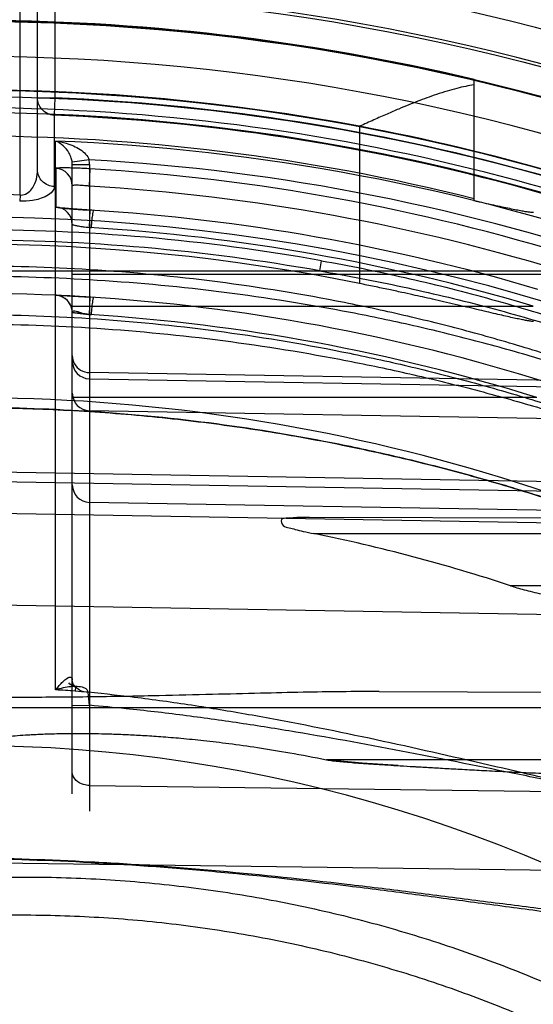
# Model space of a CAD drawing. Header units: millimetres. Extents: x 0 to 297, y 0 to 210.
# Tile 106 of 256: x 143.088 to 143.207, y 93.687 to 93.913. Entities that reach past the tile are written whole.
import ezdxf

# ---------------------------------------------------------------- set-up
doc = ezdxf.new("R2010")
doc.units = ezdxf.units.MM
doc.header["$LTSCALE"] = 16.335
doc.layers.get('0').update_dxf_attribs({"linetype": 'CONTINUOUS'})
for name, color, linetype in [('01_GLOBAL', 7, 'CONTINUOUS'), ('INTFCLR_1', 7, 'CONTINUOUS'), ('INTFCLR_144815', 7, 'CONTINUOUS')]:
    doc.layers.add(name, color=color, linetype=linetype)

msp = doc.modelspace()

# ---------------------------------------------------------------- linework, layer by layer
at = {"color": 7, "linetype": 'Continuous'}
msp.add_circle((144.2368034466, 92.193132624), 3.04, dxfattribs=at)
at = {"color": 9, "linetype": 'Continuous'}
msp.add_arc((144.2368034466, 92.193132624), 3.001038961, 92.9674534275, 177.0325465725, dxfattribs=at)
at = {"layer": '01_GLOBAL', "color": 7, "linetype": 'Continuous'}
msp.add_circle((144.2368034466, 92.193132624), 3.08, dxfattribs=at)
at = {"layer": 'INTFCLR_1', "color": 9, "linetype": 'Continuous'}
for p, q in [((143.088579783, 93.8731803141), (143.088579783, 94.01868962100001)), ((143.0925797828, 93.8789833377), (143.092579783, 94.00535628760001)), ((143.096579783, 94.00535628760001), (143.096579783, 93.89552179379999)), ((143.092579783, 93.89552179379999), (143.096579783, 93.89552179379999)), ((143.0965797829, 93.89552179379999), (143.0964158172, 93.8915360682)), ((143.0964158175, 93.8915360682), (143.0964158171, 93.87513319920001)), ((143.0967464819, 93.7594244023), (143.0967464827, 93.8855799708)), ((143.1044399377, 93.8812730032), (143.1005447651, 93.8807543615)), ((143.096751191, 93.8793030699), (143.0967545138, 93.8704255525)), ((143.1005797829, 93.7355103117), (143.100579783, 93.8801976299)), ((143.100579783, 93.8801976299), (143.1045099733, 93.8801976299)), ((143.1045099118, 93.8752119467), (143.1046788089, 93.87920232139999)), ((143.1045099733, 93.8801976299), (143.1045099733, 93.7315109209)), ((143.088579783, 93.8731803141), (143.0884814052, 93.87175807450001)), ((143.1574830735, 93.8557346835), (143.1578653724, 93.8580763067)), ((143.068579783, 93.8557346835), (143.2334656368, 93.8557346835)), ((143.1005797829, 93.8549923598), (143.2154849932, 93.8549923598)), ((143.100579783, 93.84765683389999), (143.2065316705, 93.84765683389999)), ((143.2926382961, 93.82918686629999), (143.1045099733, 93.832374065)), ((143.1045099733, 93.8309413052), (143.2891090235, 93.8277214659)), ((143.2073770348, 93.8265978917), (143.1005797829, 93.8265978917)), ((143.287268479, 93.8204180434), (143.1045099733, 93.82360577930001)), ((143.2870362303, 93.8059841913), (143.076579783, 93.80954966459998)), ((143.076579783, 93.80744231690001), (143.2834258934, 93.8038344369)), ((143.2818920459, 93.7994330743), (143.1045099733, 93.8025292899)), ((143.2815399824, 93.7965318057), (143.076579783, 93.8001067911)), ((143.284327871, 93.798631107), (143.1550886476, 93.7990822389)), ((143.1560563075, 93.7953562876), (143.2903510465, 93.7953562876)), ((143.3107125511, 93.7833562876), (143.2013173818, 93.7833562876)), ((143.2760223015, 93.7755318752), (143.076579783, 93.7790131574)), ((143.1013117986, 93.760199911), (143.101205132, 93.75913903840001)), ((143.1045099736, 93.7558763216), (143.1042502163, 93.7588317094)), ((143.1711067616, 93.75902632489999), (143.2879357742, 93.75861851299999)), ((143.068579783, 93.75535628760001), (143.2862403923, 93.75535628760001)), ((143.1005797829, 93.7558269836), (143.1045099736, 93.7558763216)), ((143.305009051, 93.74335628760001), (143.1590059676, 93.74335628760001)), ((143.1045099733, 93.737460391), (143.2926382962, 93.73498831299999)), ((143.076579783, 93.7197571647), (143.2870362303, 93.7169916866))]:
    msp.add_line(p, q, dxfattribs=at)
at = {"layer": 'INTFCLR_1', "color": 7, "linetype": 'Continuous'}
for p, q in [((143.0967464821, 93.8855799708), (143.0978383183, 93.88540202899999)), ((143.1045099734, 93.86571440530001), (143.1046837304, 93.86970406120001)), ((143.0967250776, 93.85013777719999), (143.1046950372, 93.84970124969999)), ((143.0967250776, 93.85013777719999), (143.1046950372, 93.84970124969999)), ((143.1045099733, 93.845709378), (143.1046950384, 93.84970124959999)), ((143.100579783, 93.8461402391), (143.1048952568, 93.8456609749)), ((143.1672205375, 93.7425455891), (143.1590059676, 93.74335628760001)), ((143.1754524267, 93.7420104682), (143.1672205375, 93.7425455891))]:
    msp.add_line(p, q, dxfattribs=at)
at = {"layer": 'INTFCLR_1', "color": 6, "linetype": 'Continuous'}
msp.add_line((143.100579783, 93.8461402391), (143.1045099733, 93.845709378), dxfattribs=at)
for centre, radius, start, end in [((143.076579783, 93.4093562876), 0.4878902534, 62.6696856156, 90.00000000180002), ((143.076579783, 93.4093562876), 0.4838903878, 62.4245665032, 90), ((143.076579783, 93.4093562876), 0.4827613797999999, 270, 90.00000002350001), ((143.0768903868, 93.40935272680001), 0.4706702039, 72.7321003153, 86.6152856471), ((143.076579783, 93.4093562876), 0.4587930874, 270, 90.00000002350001), ((143.0778578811, 93.4090543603), 0.3941372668, 71.7454116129, 78.556352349)]:
    msp.add_arc(centre, radius, start, end, dxfattribs=at)
at = {"layer": 'INTFCLR_1', "color": 9, "linetype": 'Continuous'}
for centre, radius, start, end in [((143.0765797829, 93.4093562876), 0.4865767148, 62.58972046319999, 87.6442799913), ((143.076579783, 93.40935628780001), 0.4825876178, 62.3438421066, 87.6442799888), ((143.0780419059, 93.40949295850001), 0.4764543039, 70.80368684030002, 87.7501121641), ((143.0961367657, 93.8801976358), 0.0044430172, 359.9998982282, 7.1982829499), ((143.0780995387, 93.4094915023), 0.4725162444, 70.8036894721, 86.80439256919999), ((143.0962136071, 93.88019728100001), 0.0082963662, 0.0023832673, 7.4500525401), ((143.0965814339, 93.8753082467), 0.003998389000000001, 0.02029869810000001, 87.5667220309), ((143.0769659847, 93.4093844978), 0.4666412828, 72.7319313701, 86.6160883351), ((143.0765814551, 93.51449621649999), 0.3588847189, 88.0841154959, 90.00026696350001), ((143.0965814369, 93.86643087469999), 0.0039983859, 0.0202744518, 87.51910509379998), ((143.076274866, 93.40935609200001), 0.4612237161, 73.4574954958, 86.4686572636), ((143.0776440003, 93.40947950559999), 0.4557132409, 79.8611195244, 90.13380172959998), ((143.0763446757, 93.40935609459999), 0.4572266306, 73.4571779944, 86.4683268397), ((143.0776815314, 93.40949255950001), 0.4533214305, 79.8609639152, 90.1392513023), ((143.076579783, 93.4093562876), 0.441241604, 61.9120625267, 89.9999999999), ((143.096579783, 93.8461402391), 0.004, 0, 87.37830171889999), ((143.0766490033, 93.409353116), 0.4372448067, 72.6035705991, 86.3466731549), ((143.1045781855, 93.8349392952), 0.0039984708, 180.0217090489, 269.0225367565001), ((143.076579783, 93.4093562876), 0.417241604, 56.81755615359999, 90), ((143.1045781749, 93.8276037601), 0.0039984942, 180.0215760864, 269.0226857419), ((143.104579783, 93.8065286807), 0.004, 180.0000000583, 268.999999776), ((143.0765797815, 93.4093562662), 0.3506485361, 85.9729165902, 86.7029528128), ((143.076579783, 93.4093562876), 0.3372409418, 22.4933176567, 89.9999999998)]:
    msp.add_arc(centre, radius, start, end, dxfattribs=at)
at = {"layer": 'INTFCLR_1', "color": 7, "linetype": 'Continuous'}
for centre, radius, start, end in [((143.0758516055, 93.3953881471), 0.4552285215, 86.26921706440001, 87.3671636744), ((143.0903289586, 93.73449472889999), 0.1121151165, 82.7334100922, 84.754049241), ((143.2981025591, 95.75221642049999), 2.0139441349, 266.5084999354, 266.7431427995)]:
    msp.add_arc(centre, radius, start, end, dxfattribs=at)
at = {"layer": 'INTFCLR_1', "color": 9, "linetype": 'Continuous'}
for points, knots in [([(143.0964158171, 93.8915360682), (143.0959124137, 93.8915566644), (143.0948236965, 93.8918130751), (143.0931603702, 93.8930376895), (143.092579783, 93.89460013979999), (143.092579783, 93.89552179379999)], [0, 0, 0, 0, 0.2507252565, 0.5413444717, 1, 1, 1, 1]), ([(143.1005447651, 93.8807543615), (143.1005069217, 93.8810536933), (143.1003400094, 93.8817890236), (143.0994787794, 93.8837203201), (143.098021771, 93.8850949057), (143.096746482, 93.8855799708)], [0, 0, 0, 0, 0.1428034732, 0.3542096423, 1, 1, 1, 1]), ([(143.088579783, 93.8731803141), (143.0887535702, 93.8731686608), (143.0894394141, 93.87319073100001), (143.090555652, 93.873718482), (143.0921315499, 93.87557907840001), (143.0925797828, 93.87757485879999), (143.092579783, 93.87898333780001)], [0, 0, 0, 0, 0.0675116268, 0.2639478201, 0.4540699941, 1, 1, 1, 1]), ([(143.0964158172, 93.87513319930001), (143.0959292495, 93.8751524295), (143.0949217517, 93.8753723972), (143.0936258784, 93.8762357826), (143.0927713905, 93.8775204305), (143.092579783, 93.8785127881), (143.092579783, 93.87898333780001)], [0, 0, 0, 0, 0.2447874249, 0.5059939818, 0.7634557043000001, 1, 1, 1, 1]), ([(143.1046788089, 93.87920232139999), (143.1041617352, 93.87923290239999), (143.1031464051, 93.8792872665), (143.1016785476, 93.87934948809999), (143.1002256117, 93.879399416), (143.0989417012, 93.87940546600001), (143.0977604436, 93.8794435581), (143.0972374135, 93.8793369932), (143.0967511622, 93.87938467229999), (143.096751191, 93.87930307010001)], [0, 0, 0, 0, 0.1956729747, 0.3838460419, 0.5560432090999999, 0.7412667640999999, 0.881626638, 0.9691736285, 1, 1, 1, 1]), ([(143.0964158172, 93.87513319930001), (143.0964158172, 93.874741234), (143.0960038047, 93.87380136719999), (143.094695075, 93.87288150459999), (143.0931005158, 93.8722582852), (143.091004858, 93.87180683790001), (143.0894699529, 93.87172500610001), (143.0884814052, 93.87175807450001)], [0, 0, 0, 0, 0.1269922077, 0.3073594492, 0.5057036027, 0.679542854, 1, 1, 1, 1]), ([(143.1045099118, 93.8752119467), (143.1042538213, 93.87524223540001), (143.1035224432, 93.87532104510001), (143.1023943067, 93.8754058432), (143.1012987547, 93.8754409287), (143.1008029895, 93.8753915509), (143.1005797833, 93.875354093), (143.100579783, 93.8753096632)], [0, 0, 0, 0, 0.195522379, 0.5548284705, 0.8787833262, 0.966313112, 1, 1, 1, 1]), ([(143.1578653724, 93.8580763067), (143.1642596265, 93.8569328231), (143.1769720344, 93.85436789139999), (143.1958064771, 93.8496687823), (143.21433032, 93.84411249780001), (143.2294845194, 93.8387406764), (143.239911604, 93.83456480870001), (143.2458064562, 93.83205476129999), (143.2516069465, 93.82948090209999), (143.2586638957, 93.82614865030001), (143.2655025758, 93.8226184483), (143.270740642, 93.8196942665), (143.2744563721, 93.81749605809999), (143.2779350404, 93.8152961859), (143.2811003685, 93.8131243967), (143.2838420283, 93.8110374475), (143.2860331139, 93.8090857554), (143.2875072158, 93.8074184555), (143.2880981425, 93.8062201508), (143.2880981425, 93.80572356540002)], [0, 0, 0, 0, 0.1368680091, 0.2731479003, 0.4088782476, 0.5442043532, 0.6117611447, 0.6455181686, 0.6791986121, 0.7454685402, 0.8099256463, 0.8413136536, 0.871861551, 0.9008796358, 0.9280292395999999, 0.952698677, 0.9735151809, 0.9895366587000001, 1, 1, 1, 1]), ([(143.2845028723, 93.8035578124), (143.2845320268, 93.80367174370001), (143.2840664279, 93.80396740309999), (143.2834800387, 93.80446496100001), (143.2822519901, 93.8052151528), (143.2807300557, 93.80614817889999), (143.2788418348, 93.807236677), (143.2758581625, 93.8089082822), (143.2725852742, 93.81065811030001), (143.2690824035, 93.8124645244), (143.2652527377, 93.81439007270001), (143.2602412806, 93.81681707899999), (143.2540172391, 93.81968771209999), (143.2453806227, 93.82347937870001), (143.234246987, 93.82800883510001), (143.2228430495, 93.8321833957), (143.2135253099, 93.8353187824), (143.2040800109, 93.8383137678), (143.1945404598, 93.8410661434), (143.1849214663, 93.8435736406), (143.1752649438, 93.84591423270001), (143.1583443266, 93.849559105), (143.1340073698, 93.8535254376), (143.1050950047, 93.85628164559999), (143.0859239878, 93.8568696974), (143.0765797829, 93.8568634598)], [0, 0, 0, 0, 0.0016246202, 0.0057382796, 0.0122045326, 0.020624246, 0.0307531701, 0.0421855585, 0.06792149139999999, 0.08199191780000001, 0.09663587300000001, 0.1271351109, 0.1589097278, 0.191316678, 0.2574313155, 0.3249182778, 0.3590433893, 0.3932372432, 0.4617974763, 0.496170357, 0.5305546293, 0.5990535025, 0.7352415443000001, 0.8709143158, 1, 1, 1, 1]), ([(143.1574830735, 93.8557346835), (143.1638395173, 93.8546382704), (143.1764828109, 93.852224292), (143.1952167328, 93.8477600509), (143.2136421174, 93.84248508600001), (143.2287205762, 93.8373799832), (143.2390995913, 93.8334111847), (143.2449626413, 93.8310195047), (143.250734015, 93.8285800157), (143.2577494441, 93.8254078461), (143.2645560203, 93.8220547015), (143.2697670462, 93.8192699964), (143.2734645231, 93.8171821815), (143.276923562, 93.8150884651), (143.2800726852, 93.8130245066), (143.2827973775, 93.81104019), (143.2849790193, 93.80918563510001), (143.2864366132, 93.8076062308), (143.2870410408, 93.8064587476), (143.2870362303, 93.8059841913)], [0, 0, 0, 0, 0.137561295, 0.2744141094, 0.4105726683, 0.5461541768, 0.6137615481, 0.64752046, 0.6811904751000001, 0.7473830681, 0.8116887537, 0.8429640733, 0.87337893, 0.9022313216, 0.9291876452, 0.9536238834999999, 0.9741733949, 0.9898789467, 1, 1, 1, 1]), ([(143.2834258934, 93.8038344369), (143.2834555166, 93.80394443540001), (143.282987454, 93.804225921), (143.2824103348, 93.8046991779), (143.2811865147, 93.80541316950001), (143.279674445, 93.80630117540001), (143.2777962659, 93.8073371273), (143.2748285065, 93.8089282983), (143.2715735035, 93.8105932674), (143.2680903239, 93.81231167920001), (143.264280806, 93.81414391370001), (143.2592957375, 93.81645297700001), (143.2531053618, 93.8191832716), (143.2445129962, 93.8227900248), (143.2334366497, 93.82709724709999), (143.222097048, 93.8310637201), (143.212831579, 93.83404230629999), (143.2034350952, 93.83688829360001), (143.1939469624, 93.8395023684), (143.1843814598, 93.8418829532), (143.1747752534, 93.84410547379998), (143.1579388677, 93.84756619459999), (143.1337304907, 93.85132818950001), (143.1049648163, 93.8539409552), (143.0858874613, 93.854497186), (143.0765797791, 93.8544904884)], [0, 0, 0, 0, 0.0015875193, 0.0056520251, 0.0120574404, 0.0204079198, 0.0304610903, 0.0418143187, 0.0673891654, 0.08137944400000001, 0.0959450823, 0.1262962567, 0.1579362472, 0.190224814, 0.2561523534, 0.3235168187, 0.357604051, 0.3917751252, 0.4603324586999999, 0.4947236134, 0.5291383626, 0.5977313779, 0.7342178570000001, 0.8702910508, 1, 1, 1, 1]), ([(143.07657978, 93.84571580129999), (143.085896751, 93.8457096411), (143.1049768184, 93.8450874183), (143.1336916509, 93.84226835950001), (143.1577905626, 93.8382749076), (143.1769062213, 93.83413111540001), (143.1887957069, 93.83114403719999), (143.1982508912, 93.82852264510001), (143.2076136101, 93.8257640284), (143.2191369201, 93.8220688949), (143.2326832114, 93.8172599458), (143.2437033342, 93.81297789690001), (143.2522565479, 93.8094505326), (143.258386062, 93.80683229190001), (143.2633150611, 93.80466192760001), (143.2666529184, 93.8031653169), (143.2684853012, 93.8023377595), (143.2710157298, 93.8011904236), (143.2738054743, 93.7999147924), (143.276486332, 93.79869442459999), (143.2778394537, 93.7980849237), (143.2790058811, 93.7975644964), (143.2802052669, 93.797044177), (143.2814777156, 93.796510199), (143.2820665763, 93.7963308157), (143.2826016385, 93.7961585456), (143.2826254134, 93.7962507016)], [0, 0, 0, 0, 0.1307897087, 0.2677697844, 0.4047495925, 0.4734241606, 0.54230541, 0.576803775, 0.6111558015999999, 0.6793183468, 0.7466483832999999, 0.8129134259, 0.8452601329, 0.8765233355, 0.9064770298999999, 0.9208618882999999, 0.9278736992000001, 0.9347014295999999, 0.9598634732, 0.9709448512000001, 0.9760316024, 0.9807221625, 0.9887877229, 0.9948915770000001, 0.9986639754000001, 1, 1, 1, 1]), ([(143.0765797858, 93.8435258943), (143.0858590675, 93.843520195), (143.1048431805, 93.842930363), (143.1334085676, 93.8402564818), (143.1573771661, 93.8364678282), (143.1763922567, 93.8325336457), (143.1882180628, 93.8296971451), (143.1976229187, 93.82720719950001), (143.2069324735, 93.8245874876), (143.2183902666, 93.82107786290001), (143.2318624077, 93.8165081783), (143.2428246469, 93.81243727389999), (143.2513330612, 93.80908315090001), (143.2574293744, 93.8065937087), (143.2623321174, 93.80452975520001), (143.2656522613, 93.8031064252), (143.2674747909, 93.8023194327), (143.2699914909, 93.8012283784), (143.2727664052, 93.80001520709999), (143.2754328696, 93.79885461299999), (143.2767787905, 93.79827508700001), (143.2779389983, 93.7977799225), (143.2791333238, 93.79728633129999), (143.2803968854, 93.7967748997), (143.2809872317, 93.796611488), (143.2815151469, 93.7964403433), (143.2815399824, 93.7965318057)], [0, 0, 0, 0, 0.1313495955, 0.2686565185, 0.4058580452, 0.4745887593, 0.5434829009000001, 0.5779698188, 0.6122979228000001, 0.6803743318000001, 0.7475662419, 0.8136422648, 0.8458776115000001, 0.8770217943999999, 0.9068517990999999, 0.9211743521, 0.9281552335, 0.9349525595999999, 0.9600013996, 0.9710336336, 0.9760984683, 0.9807694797, 0.9888041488, 0.994889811, 0.9986584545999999, 1, 1, 1, 1]), ([(143.100579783, 93.8362558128), (143.100579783, 93.8356041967), (143.1009404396, 93.8342607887), (143.1024248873, 93.8327723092), (143.1038115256, 93.83238589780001), (143.1045099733, 93.832374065)], [0, 0, 0, 0, 0.3229490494, 0.6537909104, 1, 1, 1, 1]), ([(143.2760223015, 93.7755318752), (143.2748730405, 93.77613445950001), (143.2731351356, 93.7770354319), (143.2707186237, 93.77826686), (143.2679253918, 93.7796725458), (143.2648669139, 93.78117813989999), (143.2615837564, 93.7827559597), (143.257968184, 93.7844630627), (143.2542150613, 93.7861854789), (143.2503458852, 93.78790918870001), (143.2463199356, 93.7896657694), (143.2390691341, 93.7927283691), (143.228430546, 93.7969243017), (143.2175317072, 93.8008188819), (143.208609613, 93.8037609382), (143.1995398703, 93.80658544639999), (143.1880715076, 93.80984471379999), (143.1741628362, 93.81330066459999), (143.155503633, 93.81728200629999), (143.1320227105, 93.82108453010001), (143.1041164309, 93.8237392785), (143.0856080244, 93.82431365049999), (143.0765797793, 93.82431311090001)], [0, 0, 0, 0, 0.0187784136, 0.0283277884, 0.0392482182, 0.0640293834, 0.0776580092, 0.09196060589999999, 0.1218891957, 0.1374137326, 0.153256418, 0.1854526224, 0.251312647, 0.3187201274, 0.3529062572, 0.3872583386, 0.456181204, 0.5254040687, 0.5946131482, 0.7322372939, 0.8693511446, 1, 1, 1, 1]), ([(143.0765797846, 93.8243131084), (143.0827007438, 93.824308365), (143.0952229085, 93.82405144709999), (143.1140939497, 93.8228367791), (143.13314978, 93.8207637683), (143.1520836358, 93.817856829), (143.1708918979, 93.81410664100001), (143.1848810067, 93.8106743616), (143.194143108, 93.808106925), (143.2002795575, 93.8063358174), (143.2078724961, 93.8040129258), (143.2168642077, 93.8010417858), (143.2227916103, 93.798943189), (143.2257243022, 93.7978508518)], [0, 0, 0, 0, 0.1206088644, 0.2467093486, 0.3724880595, 0.4981837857, 0.6240325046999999, 0.7502704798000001, 0.7818918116, 0.8134145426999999, 0.8761180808, 0.9383352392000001, 1, 1, 1, 1]), ([(143.0967464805, 93.7594244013), (143.0969482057, 93.7596837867), (143.0976673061, 93.7605661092), (143.098453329, 93.76141032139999), (143.0991016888, 93.7618980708)], [0, 0, 0, 0, 0.2882573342, 1, 1, 1, 1]), ([(143.0991016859, 93.7618980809), (143.0994092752, 93.7621185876), (143.0998776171, 93.7625077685), (143.1005598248, 93.7621914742), (143.1005797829, 93.76185818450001), (143.1005797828, 93.7616911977)], [0, 0, 0, 0, 0.5679341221, 0.7494142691, 1, 1, 1, 1]), ([(143.1042502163, 93.7588317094), (143.1035495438, 93.7588731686), (143.1019277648, 93.7592089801), (143.1005797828, 93.7607465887), (143.1005797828, 93.7616911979)], [0, 0, 0, 0, 0.4262951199, 1, 1, 1, 1]), ([(143.1013121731, 93.7602044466), (143.1009547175, 93.7602005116), (143.099409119, 93.76010215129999), (143.0978863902, 93.75976371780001), (143.0967464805, 93.7594244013)], [0, 0, 0, 0, 0.2311049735, 1, 1, 1, 1]), ([(143.2943687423, 93.73466655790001), (143.2943687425, 93.7339612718), (143.294118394, 93.7325547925), (143.2929118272, 93.7307891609), (143.2911727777, 93.72949853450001), (143.2890924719, 93.7285724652), (143.2867597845, 93.72792222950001), (143.2833424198, 93.7273399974), (143.2787765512, 93.7270800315), (143.2740830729, 93.7272111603), (143.2702013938, 93.72748470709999), (143.2662012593, 93.7278637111), (143.2611454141, 93.7284967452), (143.2529450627, 93.7297647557), (143.2425579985, 93.73171334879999), (143.2321062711, 93.73393465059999), (143.2236375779, 93.7358227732), (143.2150746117, 93.7377738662), (143.2000401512, 93.74126663), (143.1785224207, 93.7462510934), (143.1568883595, 93.75083413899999), (143.1394718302, 93.75404919), (143.1263456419, 93.7561772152), (143.1135884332, 93.7579013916), (143.1051932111, 93.75878378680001), (143.1012051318, 93.75913903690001)], [0, 0, 0, 0, 0.0105963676, 0.0207824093, 0.0313607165, 0.0427385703, 0.0548241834, 0.0676549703, 0.0947585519, 0.1233581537, 0.1381590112, 0.1532163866, 0.1837214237, 0.214695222, 0.2778732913, 0.3424670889, 0.3752260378, 0.408232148, 0.4744158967, 0.6071221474, 0.7400789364, 0.8066160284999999, 0.8731960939, 0.9398449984, 1, 1, 1, 1]), ([(143.1042502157, 93.7588317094), (143.1042358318, 93.7590545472), (143.1039289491, 93.7596749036), (143.10276327, 93.7601148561), (143.1018318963, 93.7601973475), (143.1012978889, 93.76020713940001)], [0, 0, 0, 0, 0.1912037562, 0.542674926, 1, 1, 1, 1]), ([(143.2926382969, 93.73498831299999), (143.292638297, 93.73437493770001), (143.2923746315, 93.7331240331), (143.2911589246, 93.73160790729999), (143.2894445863, 93.7305125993), (143.2873923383, 93.7297227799), (143.2850854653, 93.72916807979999), (143.2816968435, 93.7286726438), (143.2771737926, 93.72845890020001), (143.2725212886, 93.7285824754), (143.268671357, 93.7288273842), (143.2647052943, 93.72916338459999), (143.2596924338, 93.7297206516), (143.2515627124, 93.73083164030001), (143.2412633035, 93.7325321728), (143.2308935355, 93.7344654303), (143.2224927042, 93.73610515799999), (143.2140008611, 93.7377969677), (143.1990892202, 93.7408206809), (143.177738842, 93.7451231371), (143.1562834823, 93.7490600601), (143.1390159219, 93.7518125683), (143.1259978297, 93.75363097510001), (143.1144888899, 93.7549679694), (143.1073153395, 93.7556401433), (143.104509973, 93.7558763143)], [0, 0, 0, 0, 0.0095232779, 0.019046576, 0.0293793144, 0.0407832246, 0.0530488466, 0.066146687, 0.0939047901, 0.123214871, 0.1383768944, 0.1537950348, 0.1850089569, 0.2166729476, 0.2811818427, 0.3470566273, 0.3804442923, 0.4140742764, 0.4814920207, 0.6166745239, 0.7522231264, 0.8201302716, 0.8881422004, 0.9562897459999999, 1, 1, 1, 1]), ([(143.1045099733, 93.737460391), (143.1040555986, 93.7374663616), (143.1029702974, 93.73762429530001), (143.101311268, 93.7384235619), (143.100579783, 93.7397627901), (143.100579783, 93.7404711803)], [0, 0, 0, 0, 0.2533872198, 0.6049922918, 1, 1, 1, 1]), ([(143.2870362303, 93.7169916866), (143.2870362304, 93.71623438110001), (143.2868529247, 93.7147452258), (143.2859666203, 93.7126881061), (143.2845715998, 93.7109450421), (143.2827795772, 93.70950385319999), (143.2806772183, 93.70832421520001), (143.2774618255, 93.70702131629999), (143.2739209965, 93.70615186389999), (143.2701991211, 93.70556168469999), (143.2662288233, 93.7051235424), (143.2610864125, 93.7048515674), (143.2547403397, 93.7048446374), (143.2493212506, 93.7050419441), (143.2448959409, 93.7052947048), (143.2403779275, 93.70560749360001), (143.2346693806, 93.70609194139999), (143.2277554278, 93.706784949), (143.2184076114, 93.7078277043), (143.2066247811, 93.7092821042), (143.1923985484, 93.71112153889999), (143.1780591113, 93.7129603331), (143.1587384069, 93.71531562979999), (143.1392653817, 93.7173771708), (143.1221165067, 93.7187639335), (143.1122469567, 93.7194245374), (143.0978947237, 93.720246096), (143.0859988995, 93.7206388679), (143.0765797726, 93.7207594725)], [0, 0, 0, 0, 0.0104860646, 0.0204761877, 0.0306271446, 0.0410848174, 0.0521313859, 0.0638920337, 0.0890319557, 0.1023818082, 0.1160723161, 0.1443183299, 0.1736348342, 0.2039189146, 0.219389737, 0.2350089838, 0.2666261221, 0.2987127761, 0.3312205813, 0.3968618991, 0.4630987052, 0.529845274, 0.597038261, 0.7326043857, 0.8009458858, 0.8352534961, 0.8695669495, 1, 1, 1, 1]), ([(143.288098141, 93.71678953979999), (143.2880981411, 93.7159931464), (143.2879152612, 93.71443254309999), (143.2870287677, 93.7122704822), (143.2856287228, 93.7104330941), (143.2838263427, 93.7089117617), (143.2817111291, 93.7076664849), (143.2784811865, 93.70629293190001), (143.274918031, 93.70537293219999), (143.2711736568, 93.7047482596), (143.2671826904, 93.7042837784), (143.2620127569, 93.7039931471), (143.2556327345, 93.7039805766), (143.2501851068, 93.7041838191), (143.2457366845, 93.70444628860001), (143.2411948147, 93.70477192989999), (143.235456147, 93.7052774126), (143.2285059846, 93.70600163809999), (143.2191088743, 93.7070924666), (143.20726432, 93.7086153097), (143.1929640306, 93.71054254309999), (143.178549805, 93.7124698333), (143.1591292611, 93.71493870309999), (143.1395543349, 93.7170995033), (143.1223138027, 93.7185513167), (143.1123921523, 93.7192419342), (143.0979794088, 93.720098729), (143.086034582, 93.7205056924), (143.0765797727, 93.7206273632)], [0, 0, 0, 0, 0.0109495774, 0.0213196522, 0.0317515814, 0.042393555, 0.05355310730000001, 0.0653771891, 0.09055277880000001, 0.1038959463, 0.1175707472, 0.1457706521, 0.1750333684, 0.2052626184, 0.220706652, 0.2362998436, 0.2678673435, 0.2999076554, 0.3323720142, 0.397933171, 0.4640942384, 0.5307643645, 0.5978761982, 0.7332556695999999, 0.8014900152, 0.8357407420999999, 0.869995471, 1, 1, 1, 1])]:
    msp.add_open_spline(points, degree=3, knots=knots, dxfattribs=at)
at = {"layer": 'INTFCLR_1', "color": 7, "linetype": 'Continuous'}
for points, knots in [([(143.096746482, 93.8855799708), (143.0975546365, 93.8854774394), (143.098954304, 93.8851897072), (143.1008611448, 93.88450118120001), (143.1028079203, 93.8834636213), (143.1041312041, 93.88225716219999), (143.1044399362, 93.88127300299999)], [0, 0, 0, 0, 0.2674924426, 0.4675439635, 0.6613142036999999, 1, 1, 1, 1]), ([(143.0967545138, 93.87042555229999), (143.0973886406, 93.8702932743), (143.0985913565, 93.87012909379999), (143.1004898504, 93.86998898), (143.1024940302, 93.8698419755), (143.1039325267, 93.8697504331), (143.1046837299, 93.86970406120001)], [0, 0, 0, 0, 0.2431331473, 0.4572227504, 0.7165702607, 1, 1, 1, 1]), ([(143.1054617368, 93.86965528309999), (143.1049430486, 93.86968626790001), (143.1039132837, 93.8697520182), (143.1024059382, 93.8698502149), (143.1010869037, 93.86994298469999), (143.0999884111, 93.8700271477), (143.0990316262, 93.8701038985), (143.0981864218, 93.87019074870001), (143.0974125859, 93.87025470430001), (143.09705917, 93.8703544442), (143.0967545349, 93.87037042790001), (143.0967545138, 93.8704255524)], [0, 0, 0, 0, 0.1780984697, 0.3536547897, 0.5178134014, 0.6310911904, 0.7318289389, 0.8450385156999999, 0.9288399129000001, 0.9811059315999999, 1, 1, 1, 1]), ([(143.1054617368, 93.86965528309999), (143.1053386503, 93.86972500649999), (143.1052338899, 93.86867025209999), (143.1050805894, 93.86807654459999), (143.1049728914, 93.8667644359), (143.1049182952, 93.8660411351), (143.1048956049, 93.8656660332)], [0, 0, 0, 0, 0.104810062, 0.4459542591, 0.7215775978, 1, 1, 1, 1]), ([(143.100579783, 93.86643228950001), (143.1010218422, 93.8662801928), (143.1023149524, 93.8659554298), (143.103647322, 93.865822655), (143.1045099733, 93.86571440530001)], [0, 0, 0, 0, 0.3481884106, 1, 1, 1, 1]), ([(143.100579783, 93.86643228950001), (143.1005797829, 93.8663842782), (143.1007953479, 93.86631828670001), (143.1012997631, 93.8661662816), (143.1022541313, 93.866023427), (143.1035201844, 93.865837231), (143.1043846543, 93.8657270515), (143.1048956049, 93.8656660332)], [0, 0, 0, 0, 0.0327219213, 0.1144720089, 0.4098834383, 0.6492891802, 1, 1, 1, 1]), ([(143.100579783, 93.8461402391), (143.1005794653, 93.84688287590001), (143.100180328, 93.8481838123), (143.0987557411, 93.8496664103), (143.0974677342, 93.8501038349), (143.0967250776, 93.85013777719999)], [0, 0, 0, 0, 0.3680915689, 0.6315143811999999, 1, 1, 1, 1]), ([(143.1054726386, 93.84965229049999), (143.1054298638, 93.8496549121), (143.105358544, 93.8494506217), (143.1052222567, 93.84892956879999), (143.1050952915, 93.8479292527), (143.1049757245, 93.84676316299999), (143.1049196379, 93.84602832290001), (143.1048952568, 93.8456609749)], [0, 0, 0, 0, 0.0316995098, 0.1182638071, 0.4579662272, 0.7276778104, 1, 1, 1, 1]), ([(143.1590059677, 93.74335628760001), (143.1594626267, 93.74327098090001), (143.1604724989, 93.7431197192), (143.1620752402, 93.74295687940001), (143.1638872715, 93.7427962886), (143.1658839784, 93.742640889), (143.1680924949, 93.7424826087), (143.1705032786, 93.74232057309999), (143.1731335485, 93.7421526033), (143.1760064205, 93.74197602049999), (143.1791395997, 93.74178788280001), (143.182552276, 93.74158819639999), (143.1862730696, 93.74137632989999), (143.1903381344, 93.741151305), (143.1947869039, 93.74091153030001), (143.1996661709, 93.7406597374), (143.2050436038, 93.7404020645), (143.2110206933, 93.74015303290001), (143.2176630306, 93.73992461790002), (143.2223314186, 93.73988807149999), (143.2247782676, 93.7398736)], [0, 0, 0, 0, 0.0211531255, 0.0464638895, 0.0733469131, 0.1039849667, 0.1376548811, 0.1741668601, 0.214004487, 0.2576649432, 0.3052264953, 0.3569270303, 0.4133228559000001, 0.4749228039, 0.5423082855, 0.6161861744, 0.6973900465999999, 0.7874424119, 0.8885836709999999, 1, 1, 1, 1])]:
    msp.add_open_spline(points, degree=3, knots=knots, dxfattribs=at)
at = {"layer": 'INTFCLR_1', "color": 6, "linetype": 'Continuous'}
for points, knots in [([(143.1045099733, 93.845709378), (143.1040631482, 93.8457668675), (143.1029796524, 93.8456848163), (143.1005797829, 93.8470077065), (143.100579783, 93.8461402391)], [0, 0, 0, 0, 0.3418183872, 1, 1, 1, 1]), ([(143.1550886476, 93.7990822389), (143.1545886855, 93.7990839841), (143.1534860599, 93.79906903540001), (143.1517681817, 93.7990522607), (143.1502926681, 93.7987859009), (143.1481724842, 93.7989839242), (143.1489191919, 93.79684722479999), (143.1504424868, 93.79677841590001), (143.1519408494, 93.7962411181), (143.1538385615, 93.7958319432), (143.1552592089, 93.79551759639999), (143.1560563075, 93.7953562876)], [0, 0, 0, 0, 0.09872059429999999, 0.2197912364, 0.3285608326, 0.4269131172, 0.5236921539, 0.6180506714, 0.7123198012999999, 0.8394184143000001, 1, 1, 1, 1]), ([(143.2013173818, 93.7833562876), (143.2017891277, 93.7832006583), (143.2028174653, 93.7828818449), (143.2044854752, 93.7824168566), (143.2063838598, 93.7819400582), (143.2084596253, 93.78147146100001), (143.2105844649, 93.78104339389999), (143.2126093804, 93.7806826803), (143.2144276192, 93.7803998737), (143.2160270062, 93.7801867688), (143.2180958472, 93.7799614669), (143.2196434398, 93.779855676), (143.2207233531, 93.7798594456)], [0, 0, 0, 0, 0.0753579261, 0.1632930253, 0.2626567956, 0.3722573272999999, 0.4860819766, 0.5914432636, 0.6842462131, 0.7652110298, 0.836175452, 1, 1, 1, 1]), ([(143.1711067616, 93.75902632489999), (143.1682126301, 93.75903642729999), (143.1623925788, 93.7590078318), (143.1532888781, 93.75886206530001), (143.1434247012, 93.7586355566), (143.1323993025, 93.75835145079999), (143.1200418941, 93.7580489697), (143.1063290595, 93.757795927), (143.091664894, 93.7576669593), (143.0816171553, 93.75768972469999), (143.076579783, 93.7577264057)], [0, 0, 0, 0, 0.09183865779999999, 0.1846797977, 0.2889176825, 0.4049349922, 0.5346599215, 0.6811662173, 0.8401472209, 1, 1, 1, 1]), ([(143.076579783, 93.7465978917), (143.0765729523, 93.7470718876), (143.0779575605, 93.7474601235), (143.0792955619, 93.7478458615), (143.0810149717, 93.7481504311), (143.0826130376, 93.74838592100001), (143.0842461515, 93.7485848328), (143.0859877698, 93.74876506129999), (143.0880775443, 93.748943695), (143.0900664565, 93.7490786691), (143.0918854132, 93.74917891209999), (143.093447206, 93.7492508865), (143.0951613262, 93.74931411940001), (143.0970441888, 93.7493658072), (143.0991141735, 93.7494024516), (143.1013918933, 93.74941970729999), (143.1039015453, 93.7494121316), (143.1066707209, 93.74937287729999), (143.109731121, 93.74929331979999), (143.1131197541, 93.7491625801), (143.1168796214, 93.7489668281), (143.1210614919, 93.74868827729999), (143.1257256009, 93.7483039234), (143.1309445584, 93.74778357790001), (143.1368056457, 93.7470878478), (143.1434151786, 93.74616229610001), (143.1509068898, 93.74494130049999), (143.1561912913, 93.74392299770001), (143.1590059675, 93.74335628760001)], [0, 0, 0, 0, 0.0170859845, 0.0365860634, 0.0570050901, 0.077940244, 0.0953552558, 0.1161687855, 0.1410856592, 0.1709334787, 0.1880202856, 0.2067443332, 0.2272841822, 0.2498433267, 0.2746327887, 0.3019029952, 0.3319399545, 0.3650866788, 0.4017200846, 0.4422803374, 0.4873104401, 0.5374159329, 0.5933355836, 0.6559809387, 0.7264452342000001, 0.8060552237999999, 0.8965149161, 1, 1, 1, 1]), ([(143.076579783, 93.71611268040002), (143.0795903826, 93.7162409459), (143.0856157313, 93.7164087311), (143.0946569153, 93.7163938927), (143.1036937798, 93.71611257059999), (143.1127183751, 93.71556500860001), (143.1217229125, 93.7147516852), (143.1306995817, 93.71367330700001), (143.1396406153, 93.7123308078), (143.1485382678, 93.7107253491), (143.157384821, 93.70885832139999), (143.1661726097, 93.7067313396), (143.1748940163, 93.70434624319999), (143.1835414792, 93.701705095), (143.1921074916, 93.69881018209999), (143.2005846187, 93.6956640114), (143.2089654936, 93.69226931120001), (143.2172428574, 93.68862901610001), (143.2254096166, 93.68474623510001), (143.2334585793, 93.68062437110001), (143.2413828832, 93.67626692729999), (143.2491754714, 93.6716777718), (143.2568297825, 93.666860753), (143.2643389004, 93.66182021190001), (143.2716964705, 93.6565604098), (143.2788958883, 93.6510860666), (143.2859310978, 93.64540178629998), (143.292795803, 93.6395126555), (143.2994842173, 93.6334236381), (143.3059903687, 93.6271401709), (143.3123087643, 93.6206675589), (143.3184337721, 93.6140115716), (143.3243602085, 93.60717784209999), (143.330082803, 93.60017244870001), (143.3355967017, 93.5930013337), (143.340897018, 93.5856708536), (143.3459792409, 93.5781872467), (143.3508388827, 93.5705571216), (143.355471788, 93.56278700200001), (143.3598738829, 93.55488372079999), (143.3640413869, 93.5468540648), (143.3679706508, 93.538705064), (143.3716582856, 93.5304437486), (143.375101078, 93.5220773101), (143.3782960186, 93.5136130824), (143.3802589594, 93.5079097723), (143.3811981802, 93.5050444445)], [0, 0, 0, 0, 0.0227205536, 0.0454410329, 0.06816134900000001, 0.09088163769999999, 0.1136018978, 0.1363221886, 0.1590426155, 0.1817632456, 0.2044840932, 0.2272051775, 0.2499266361, 0.2726484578, 0.2953706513, 0.3180932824, 0.3408163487, 0.363539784, 0.3862638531, 0.4089891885, 0.4317141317, 0.4544408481, 0.4771673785, 0.4998953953, 0.5226228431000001, 0.5453516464, 0.5680799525, 0.5908095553, 0.6135387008, 0.6362690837, 0.6589990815, 0.6817302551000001, 0.7044610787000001, 0.7271930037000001, 0.7499246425, 0.7726572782, 0.7953897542, 0.8181230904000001, 0.8408563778, 0.8635903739, 0.8863244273, 0.90905904, 0.9317938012, 0.9545290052, 0.9772643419, 1, 1, 1, 1]), ([(143.076579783, 93.7074274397), (143.082523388, 93.7076713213), (143.0944283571, 93.7078023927), (143.1122609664, 93.706931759), (143.1300417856, 93.7049901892), (143.1477625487, 93.70197036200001), (143.1653190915, 93.6978722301), (143.1823313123, 93.6927977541), (143.1989691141, 93.6867470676), (143.2152260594, 93.67972564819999), (143.2312964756, 93.6716018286), (143.2468445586, 93.6625240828), (143.2618072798, 93.6525310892), (143.27613507, 93.6416594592), (143.2897753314, 93.6299495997), (143.3026838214, 93.6174413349), (143.3148106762, 93.6041852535), (143.3261148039, 93.5902268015), (143.3365490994, 93.5756280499), (143.3460835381, 93.56043626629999), (143.3546880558, 93.5447002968), (143.3623299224, 93.52848045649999), (143.3689790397, 93.51184559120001), (143.3746162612, 93.4948500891), (143.3792252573, 93.4775463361), (143.3827898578, 93.4599937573), (143.3852960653, 93.44225909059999), (143.3867342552, 93.42441400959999), (143.3871004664, 93.40653322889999), (143.3863965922, 93.3886799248), (143.3846282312, 93.37091291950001), (143.3818020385, 93.3532852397), (143.3779280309, 93.33585793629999), (143.373019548, 93.3186922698), (143.3670955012, 93.3018544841), (143.3601798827, 93.285410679), (143.3523013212, 93.2694220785), (143.3434867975, 93.2539380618), (143.3337719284, 93.23901886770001), (143.3231929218, 93.2247162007), (143.3117899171, 93.2110788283), (143.2995931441, 93.1981420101), (143.2866555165, 93.18596271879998), (143.2730160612, 93.17457492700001), (143.2587305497, 93.16402387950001), (143.243846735, 93.1543452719), (143.2284243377, 93.1455749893), (143.2125338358, 93.137749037), (143.1965569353, 93.1310271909), (143.180998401, 93.1255102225), (143.1665503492, 93.1212402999), (143.1534700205, 93.1180479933), (143.1418191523, 93.11571979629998), (143.1307532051, 93.1139361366), (143.1193149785, 93.1125203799), (143.1065976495, 93.11146519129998), (143.0921887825, 93.11092295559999), (143.0820095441, 93.1110623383), (143.076579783, 93.1112851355)], [0, 0, 0, 0, 0.0185657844, 0.0371317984, 0.05569073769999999, 0.0743563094, 0.09320240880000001, 0.1119235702, 0.129729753, 0.1484268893, 0.1671582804, 0.1858963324, 0.2045840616, 0.2232805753, 0.241995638, 0.2606572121, 0.2793460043, 0.298034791, 0.3166822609, 0.3353170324, 0.3539796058, 0.3726237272, 0.3912431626, 0.4098577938, 0.4284754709, 0.4470981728, 0.4657246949, 0.4843423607, 0.5029403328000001, 0.5215094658, 0.5400731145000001, 0.5586325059, 0.5771954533, 0.5957587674, 0.6143211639, 0.6328711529, 0.651401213, 0.6699184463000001, 0.6884460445, 0.7069331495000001, 0.7254085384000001, 0.7438945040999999, 0.7623917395, 0.7808314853, 0.7993176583, 0.8177869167, 0.8362093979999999, 0.8546575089, 0.8730374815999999, 0.8902753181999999, 0.9061521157, 0.9200376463, 0.9322836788, 0.9432240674, 0.9550134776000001, 0.9682465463, 0.9830392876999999, 1, 1, 1, 1])]:
    msp.add_open_spline(points, degree=3, knots=knots, dxfattribs=at)
at = {"layer": 'INTFCLR_1', "color": 9, "linetype": 'Continuous'}
msp.add_open_spline([(143.1012978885, 93.76020713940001), (143.1007228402, 93.76030969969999), (143.100045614, 93.7605325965), (143.0997560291, 93.7610398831)], degree=3, dxfattribs=at)
at = {"layer": 'INTFCLR_144815', "color": 6, "linetype": 'Continuous'}
msp.add_line((143.1929063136, 93.87182982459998), (143.1929063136, 93.8997481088), dxfattribs=at)
at = {"layer": 'INTFCLR_144815', "color": 9, "linetype": 'Continuous'}
msp.add_line((143.1666212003, 93.8889775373), (143.1666212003, 93.8528282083), dxfattribs=at)
at = {"layer": 'INTFCLR_144815', "color": 6, "linetype": 'Continuous'}
for radius in [0.5104906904, 0.4864760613]:
    msp.add_circle((143.076579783, 93.4093562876), radius, dxfattribs=at)
for radius, start, end in [(0.7037433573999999, 313.9937911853, 154.5150993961), (0.6797433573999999, 312.9543589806, 154.5144414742), (0.6747273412, 71.6563998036, 156.0440844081), (0.6638812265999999, 70.9981667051, 162.0018332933), (0.5288304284, 45.0000000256, 314.9999999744), (0.5278840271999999, 44.999999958, 315.000000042), (0.5271191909, 44.99999997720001, 315.0000000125), (0.5111765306, 47.86578076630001, 312.1342192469), (0.5038693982, 45.72777364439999, 314.2722263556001), (0.4878728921, 45.6663486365, 314.3336513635), (0.4878399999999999, 45.741955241, 314.258044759), (0.488, 57.4833087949, 79.3673701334), (0.4773732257, 75.8961331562, 104.1038668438), (0.4525204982, 78.52282503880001, 101.4771749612)]:
    msp.add_arc((143.076579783, 93.4093562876), radius, start, end, dxfattribs=at)
at = {"layer": 'INTFCLR_144815', "color": 9, "linetype": 'Continuous'}
for centre, radius, start, end in [((143.076579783, 93.4093562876), 0.6987965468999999, 71.617857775, 156.0236179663), ((143.0765797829, 93.4093562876), 0.6907968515, 71.6178577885, 156.0236179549), ((143.076579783, 93.4093562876), 0.6611483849, 70.768222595, 162.2317774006), ((143.076579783, 93.4093562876), 0.5509009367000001, 52.2436298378, 307.7563701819), ((143.076579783, 93.4093562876), 0.518921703, 52.5411294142, 307.4588705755), ((143.076579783, 93.4093562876), 0.5036973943, 45.7280221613, 314.2719778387), ((143.076579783, 93.4093562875), 0.5040000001, 76.6554352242, 103.3445648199), ((143.076579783, 93.4093562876), 0.4956986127, 45.73034182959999, 314.2696581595), ((143.076579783, 93.4093562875), 0.4880000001, 79.3673701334, 100.6326298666)]:
    msp.add_arc(centre, radius, start, end, dxfattribs=at)
at = {"layer": 'INTFCLR_144815', "color": 6, "linetype": 'Continuous'}
for points, knots in [([(143.1929063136, 93.89848424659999), (143.1922747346, 93.8983987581), (143.19095171, 93.898171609), (143.1888871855, 93.8976957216), (143.1866522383, 93.8970691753), (143.184342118, 93.8963283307), (143.1820968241, 93.8955323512), (143.1799716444, 93.8947270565), (143.1778285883, 93.8938755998), (143.1754852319, 93.8929027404), (143.1728024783, 93.8917524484), (143.1698112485, 93.8904261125), (143.1677091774, 93.88947340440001), (143.1666212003, 93.8889775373)], [0, 0, 0, 0, 0.068202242, 0.1435380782, 0.2266295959, 0.3165126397, 0.4030980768, 0.4815233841, 0.5596981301, 0.6498566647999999, 0.7530316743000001, 0.8720522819, 1, 1, 1, 1]), ([(143.2065663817, 93.8691960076), (143.2063090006, 93.869090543), (143.205732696, 93.86921843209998), (143.2048604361, 93.8693120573), (143.20382179, 93.86950601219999), (143.2025496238, 93.86974793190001), (143.2010421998, 93.8700590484), (143.1993092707, 93.8704270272), (143.1973587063, 93.8708505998), (143.1952002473, 93.87132445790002), (143.1936927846, 93.871656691), (143.1929063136, 93.87182982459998)], [0, 0, 0, 0, 0.0599062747, 0.117228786, 0.1927519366, 0.2859282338, 0.3966909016, 0.5240476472, 0.6675426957, 0.8265592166, 1, 1, 1, 1]), ([(143.2065663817, 93.84418736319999), (143.2063171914, 93.8440885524), (143.2057650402, 93.8442174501), (143.2049308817, 93.84431749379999), (143.2039459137, 93.84451441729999), (143.2027432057, 93.844759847), (143.2013188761, 93.8450734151), (143.1996775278, 93.84544477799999), (143.1978241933, 93.84587371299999), (143.1957692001, 93.84635419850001), (143.193528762, 93.8468796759), (143.1911125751, 93.8474460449), (143.1885516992, 93.84804162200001), (143.1859492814, 93.84864195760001), (143.1834413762, 93.84921291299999), (143.1810875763, 93.8497417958), (143.1787248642, 93.85026636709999), (143.1761421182, 93.85083081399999), (143.1731895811, 93.8514658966), (143.1699715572, 93.8521426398), (143.1677410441, 93.85260083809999), (143.1666212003, 93.8528282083)], [0, 0, 0, 0, 0.0196680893, 0.0383567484, 0.0628817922, 0.09286724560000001, 0.1285982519, 0.1698218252, 0.2163585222, 0.2681650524, 0.3246660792, 0.3852003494, 0.4502468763, 0.5175726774, 0.5811550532, 0.6389607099, 0.6945774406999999, 0.7587289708, 0.8329299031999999, 0.9161602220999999, 1, 1, 1, 1])]:
    msp.add_open_spline(points, degree=3, knots=knots, dxfattribs=at)

doc.saveas('drawing.dxf')
